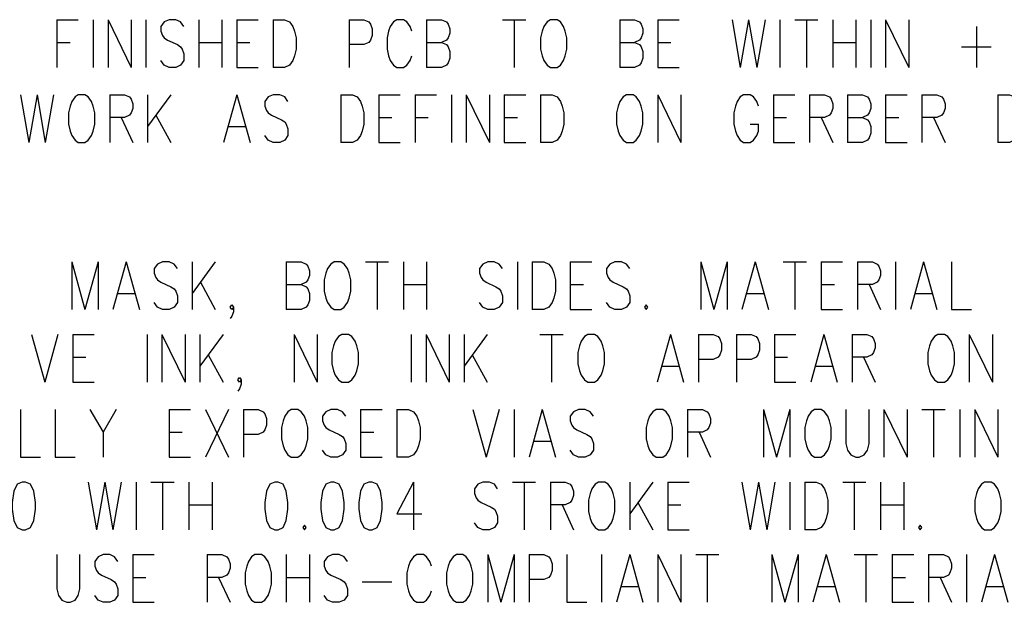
# Model space of a CAD drawing. Extents: x 0.9 to 16.1, y 0.6 to 10.4.
# Tile 17 of 31: x 4.2 to 6, y 5.5 to 6.6. Entities that reach past the tile are written whole.
import ezdxf

# ---------------------------------------------------------------- set-up
doc = ezdxf.new("R2010")
doc.units = 0
doc.layers.add('pho', color=1, linetype='CONTINUOUS')

msp = doc.modelspace()

# ---------------------------------------------------------------- linework, layer by layer
at = {"layer": 'pho', "color": 1}
for points in [[(4.26497, 6.56073), (4.26497, 6.47248)], [(4.26497, 6.56073), (4.30471, 6.56073)], [(4.33221, 6.56073), (4.33221, 6.47248)], [(4.35972, 6.56073), (4.35972, 6.47248)], [(4.35972, 6.56073), (4.40251, 6.47248)], [(4.40251, 6.56073), (4.40251, 6.47248)], [(4.43001, 6.56073), (4.43001, 6.47248)], [(4.50031, 6.54812), (4.49419, 6.55653), (4.48502, 6.56073), (4.4728, 6.56073), (4.46363, 6.55653), (4.45752, 6.54812), (4.45752, 6.53972), (4.46057, 6.53131), (4.46363, 6.52711), (4.46974, 6.52291), (4.48808, 6.5145), (4.49419, 6.5103), (4.49725, 6.5061), (4.50031, 6.49769), (4.50031, 6.48509), (4.49419, 6.47668), (4.48502, 6.47248), (4.4728, 6.47248), (4.46363, 6.47668), (4.45752, 6.48509)], [(4.52781, 6.56073), (4.52781, 6.47248)], [(4.5706, 6.56073), (4.5706, 6.47248)], [(4.59811, 6.56073), (4.59811, 6.47248)], [(4.59811, 6.56073), (4.63784, 6.56073)], [(4.66534, 6.56073), (4.66534, 6.47248)], [(4.66534, 6.56073), (4.68674, 6.56073), (4.69591, 6.55653), (4.70202, 6.54812), (4.70507, 6.53972), (4.70813, 6.52711), (4.70813, 6.5061), (4.70507, 6.49349), (4.70202, 6.48509), (4.69591, 6.47668), (4.68674, 6.47248), (4.66534, 6.47248)], [(4.80593, 6.56073), (4.80593, 6.47248)], [(4.80593, 6.56073), (4.83344, 6.56073), (4.84261, 6.55653), (4.84566, 6.55232), (4.84872, 6.54392), (4.84872, 6.53131), (4.84566, 6.52291), (4.84261, 6.5187), (4.83344, 6.5145), (4.80593, 6.5145)], [(4.92207, 6.53972), (4.91901, 6.54812), (4.9129, 6.55653), (4.90679, 6.56073), (4.89456, 6.56073), (4.88845, 6.55653), (4.88234, 6.54812), (4.87928, 6.53972), (4.87622, 6.52711), (4.87622, 6.5061), (4.87928, 6.49349), (4.88234, 6.48509), (4.88845, 6.47668), (4.89456, 6.47248), (4.90679, 6.47248), (4.9129, 6.47668), (4.91901, 6.48509), (4.92207, 6.49349)], [(4.94957, 6.56073), (4.94957, 6.47248)], [(4.94957, 6.56073), (4.97708, 6.56073), (4.98625, 6.55653), (4.98931, 6.55232), (4.99236, 6.54392), (4.99236, 6.53551), (4.98931, 6.52711), (4.98625, 6.52291), (4.97708, 6.5187)], [(5.09016, 6.56073), (5.13295, 6.56073)], [(5.11156, 6.56073), (5.11156, 6.47248)], [(5.17879, 6.56073), (5.17268, 6.55653), (5.16657, 6.54812), (5.16351, 6.53972), (5.16046, 6.52711), (5.16046, 6.5061), (5.16351, 6.49349), (5.16657, 6.48509), (5.17268, 6.47668), (5.17879, 6.47248), (5.19102, 6.47248), (5.19713, 6.47668), (5.20324, 6.48509), (5.2063, 6.49349), (5.20936, 6.5061), (5.20936, 6.52711), (5.2063, 6.53972), (5.20324, 6.54812), (5.19713, 6.55653), (5.19102, 6.56073), (5.17879, 6.56073)], [(5.30716, 6.56073), (5.30716, 6.47248)], [(5.30716, 6.56073), (5.33466, 6.56073), (5.34383, 6.55653), (5.34689, 6.55232), (5.34994, 6.54392), (5.34994, 6.53551), (5.34689, 6.52711), (5.34383, 6.52291), (5.33466, 6.5187)], [(5.37745, 6.56073), (5.37745, 6.47248)], [(5.37745, 6.56073), (5.41718, 6.56073)], [(5.51498, 6.56073), (5.53026, 6.47248)], [(5.54554, 6.56073), (5.53026, 6.47248)], [(5.54554, 6.56073), (5.56082, 6.47248)], [(5.57611, 6.56073), (5.56082, 6.47248)], [(5.60361, 6.56073), (5.60361, 6.47248)], [(5.63112, 6.56073), (5.67391, 6.56073)], [(5.65251, 6.56073), (5.65251, 6.47248)], [(5.70141, 6.56073), (5.70141, 6.47248)], [(5.7442, 6.56073), (5.7442, 6.47248)], [(5.77171, 6.56073), (5.77171, 6.47248)], [(5.79921, 6.56073), (5.79921, 6.47248)], [(5.79921, 6.56073), (5.842, 6.47248)], [(5.842, 6.56073), (5.842, 6.47248)], [(5.96731, 6.54812), (5.96731, 6.47248)], [(4.26497, 6.5187), (4.28942, 6.5187)], [(4.52781, 6.5187), (4.5706, 6.5187)], [(4.59811, 6.5187), (4.62256, 6.5187)], [(4.94957, 6.5187), (4.97708, 6.5187), (4.98625, 6.5145), (4.98931, 6.5103), (4.99236, 6.50189), (4.99236, 6.48929), (4.98931, 6.48088), (4.98625, 6.47668), (4.97708, 6.47248), (4.94957, 6.47248)], [(5.30716, 6.5187), (5.33466, 6.5187), (5.34383, 6.5145), (5.34689, 6.5103), (5.34994, 6.50189), (5.34994, 6.48929), (5.34689, 6.48088), (5.34383, 6.47668), (5.33466, 6.47248), (5.30716, 6.47248)], [(5.37745, 6.5187), (5.4019, 6.5187)], [(5.70141, 6.5187), (5.7442, 6.5187)], [(5.9398, 6.5103), (5.99481, 6.5103)], [(4.59811, 6.47248), (4.63784, 6.47248)], [(5.37745, 6.47248), (5.41718, 6.47248)], [(4.19778, 6.42177), (4.21306, 6.33352)], [(4.22834, 6.42177), (4.21306, 6.33352)], [(4.22834, 6.42177), (4.24362, 6.33352)], [(4.2589, 6.42177), (4.24362, 6.33352)], [(4.30475, 6.42177), (4.29863, 6.41757), (4.29252, 6.40916), (4.28947, 6.40076), (4.28641, 6.38815), (4.28641, 6.36714), (4.28947, 6.35453), (4.29252, 6.34613), (4.29863, 6.33772), (4.30475, 6.33352), (4.31697, 6.33352), (4.32308, 6.33772), (4.3292, 6.34613), (4.33225, 6.35453), (4.33531, 6.36714), (4.33531, 6.38815), (4.33225, 6.40076), (4.3292, 6.40916), (4.32308, 6.41757), (4.31697, 6.42177), (4.30475, 6.42177)], [(4.36282, 6.42177), (4.36282, 6.33352)], [(4.36282, 6.42177), (4.39032, 6.42177), (4.39949, 6.41757), (4.40255, 6.41337), (4.4056, 6.40496), (4.4056, 6.39656), (4.40255, 6.38815), (4.39949, 6.38395), (4.39032, 6.37975), (4.36282, 6.37975)], [(4.43311, 6.42177), (4.43311, 6.33352)], [(4.4759, 6.42177), (4.43311, 6.36294)], [(4.59815, 6.42177), (4.5737, 6.33352)], [(4.59815, 6.42177), (4.6226, 6.33352)], [(4.69289, 6.40916), (4.68678, 6.41757), (4.67761, 6.42177), (4.66538, 6.42177), (4.65622, 6.41757), (4.6501, 6.40916), (4.6501, 6.40076), (4.65316, 6.39235), (4.65622, 6.38815), (4.66233, 6.38395), (4.68067, 6.37554), (4.68678, 6.37134), (4.68983, 6.36714), (4.69289, 6.35873), (4.69289, 6.34613), (4.68678, 6.33772), (4.67761, 6.33352), (4.66538, 6.33352), (4.65622, 6.33772), (4.6501, 6.34613)], [(4.79069, 6.42177), (4.79069, 6.33352)], [(4.79069, 6.42177), (4.81208, 6.42177), (4.82125, 6.41757), (4.82737, 6.40916), (4.83042, 6.40076), (4.83348, 6.38815), (4.83348, 6.36714), (4.83042, 6.35453), (4.82737, 6.34613), (4.82125, 6.33772), (4.81208, 6.33352), (4.79069, 6.33352)], [(4.86098, 6.42177), (4.86098, 6.33352)], [(4.86098, 6.42177), (4.90072, 6.42177)], [(4.92822, 6.42177), (4.92822, 6.33352)], [(4.92822, 6.42177), (4.96795, 6.42177)], [(4.99546, 6.42177), (4.99546, 6.33352)], [(5.02297, 6.42177), (5.02297, 6.33352)], [(5.02297, 6.42177), (5.06575, 6.33352)], [(5.06575, 6.42177), (5.06575, 6.33352)], [(5.09326, 6.42177), (5.09326, 6.33352)], [(5.09326, 6.42177), (5.13299, 6.42177)], [(5.1605, 6.42177), (5.1605, 6.33352)], [(5.1605, 6.42177), (5.18189, 6.42177), (5.19106, 6.41757), (5.19717, 6.40916), (5.20023, 6.40076), (5.20328, 6.38815), (5.20328, 6.36714), (5.20023, 6.35453), (5.19717, 6.34613), (5.19106, 6.33772), (5.18189, 6.33352), (5.1605, 6.33352)], [(5.31942, 6.42177), (5.31331, 6.41757), (5.3072, 6.40916), (5.30414, 6.40076), (5.30108, 6.38815), (5.30108, 6.36714), (5.30414, 6.35453), (5.3072, 6.34613), (5.31331, 6.33772), (5.31942, 6.33352), (5.33165, 6.33352), (5.33776, 6.33772), (5.34387, 6.34613), (5.34693, 6.35453), (5.34998, 6.36714), (5.34998, 6.38815), (5.34693, 6.40076), (5.34387, 6.40916), (5.33776, 6.41757), (5.33165, 6.42177), (5.31942, 6.42177)], [(5.37749, 6.42177), (5.37749, 6.33352)], [(5.37749, 6.42177), (5.42028, 6.33352)], [(5.42028, 6.42177), (5.42028, 6.33352)], [(5.56392, 6.40076), (5.56087, 6.40916), (5.55475, 6.41757), (5.54864, 6.42177), (5.53642, 6.42177), (5.5303, 6.41757), (5.52419, 6.40916), (5.52113, 6.40076), (5.51808, 6.38815), (5.51808, 6.36714), (5.52113, 6.35453), (5.52419, 6.34613), (5.5303, 6.33772), (5.53642, 6.33352), (5.54864, 6.33352), (5.55475, 6.33772), (5.56087, 6.34613), (5.56392, 6.35453), (5.56392, 6.36714)], [(5.59143, 6.42177), (5.59143, 6.33352)], [(5.59143, 6.42177), (5.63116, 6.42177)], [(5.65867, 6.42177), (5.65867, 6.33352)], [(5.65867, 6.42177), (5.68617, 6.42177), (5.69534, 6.41757), (5.6984, 6.41337), (5.70145, 6.40496), (5.70145, 6.39656), (5.6984, 6.38815), (5.69534, 6.38395), (5.68617, 6.37975), (5.65867, 6.37975)], [(5.72896, 6.42177), (5.72896, 6.33352)], [(5.72896, 6.42177), (5.75647, 6.42177), (5.76563, 6.41757), (5.76869, 6.41337), (5.77175, 6.40496), (5.77175, 6.39656), (5.76869, 6.38815), (5.76563, 6.38395), (5.75647, 6.37975)], [(5.79925, 6.42177), (5.79925, 6.33352)], [(5.79925, 6.42177), (5.83898, 6.42177)], [(5.86649, 6.42177), (5.86649, 6.33352)], [(5.86649, 6.42177), (5.894, 6.42177), (5.90317, 6.41757), (5.90622, 6.41337), (5.90928, 6.40496), (5.90928, 6.39656), (5.90622, 6.38815), (5.90317, 6.38395), (5.894, 6.37975), (5.86649, 6.37975)], [(6.00708, 6.42177), (6.00708, 6.33352)], [(6.00708, 6.42177), (6.02847, 6.42177), (6.03764, 6.41757), (6.04375, 6.40916), (6.04681, 6.40076), (6.04987, 6.38815), (6.04987, 6.36714), (6.04681, 6.35453), (6.04375, 6.34613), (6.03764, 6.33772), (6.02847, 6.33352), (6.00708, 6.33352)], [(4.38421, 6.37975), (4.4056, 6.33352)], [(4.44839, 6.38395), (4.4759, 6.33352)], [(4.86098, 6.37975), (4.88543, 6.37975)], [(4.92822, 6.37975), (4.95267, 6.37975)], [(5.09326, 6.37975), (5.11771, 6.37975)], [(5.59143, 6.37975), (5.61588, 6.37975)], [(5.68006, 6.37975), (5.70145, 6.33352)], [(5.72896, 6.37975), (5.75647, 6.37975), (5.76563, 6.37554), (5.76869, 6.37134), (5.77175, 6.36294), (5.77175, 6.35033), (5.76869, 6.34193), (5.76563, 6.33772), (5.75647, 6.33352), (5.72896, 6.33352)], [(5.79925, 6.37975), (5.8237, 6.37975)], [(5.88788, 6.37975), (5.90928, 6.33352)], [(4.58287, 6.36294), (4.61343, 6.36294)], [(5.54864, 6.36714), (5.56392, 6.36714)], [(4.86098, 6.33352), (4.90072, 6.33352)], [(5.09326, 6.33352), (5.13299, 6.33352)], [(5.59143, 6.33352), (5.63116, 6.33352)], [(5.79925, 6.33352), (5.83898, 6.33352)], [(4.29248, 6.11248), (4.29248, 6.02423)], [(4.29248, 6.11248), (4.31693, 6.02423)], [(4.34138, 6.11248), (4.31693, 6.02423)], [(4.34138, 6.11248), (4.34138, 6.02423)], [(4.39334, 6.11248), (4.36889, 6.02423)], [(4.39334, 6.11248), (4.41779, 6.02423)], [(4.48808, 6.09987), (4.48197, 6.10828), (4.4728, 6.11248), (4.46057, 6.11248), (4.45141, 6.10828), (4.44529, 6.09987), (4.44529, 6.09147), (4.44835, 6.08306), (4.45141, 6.07886), (4.45752, 6.07466), (4.47586, 6.06625), (4.48197, 6.06205), (4.48502, 6.05785), (4.48808, 6.04944), (4.48808, 6.03684), (4.48197, 6.02843), (4.4728, 6.02423), (4.46057, 6.02423), (4.45141, 6.02843), (4.44529, 6.03684)], [(4.51559, 6.11248), (4.51559, 6.02423)], [(4.55837, 6.11248), (4.51559, 6.05364)], [(4.68979, 6.11248), (4.68979, 6.02423)], [(4.68979, 6.11248), (4.7173, 6.11248), (4.72647, 6.10828), (4.72952, 6.10407), (4.73258, 6.09567), (4.73258, 6.08726), (4.72952, 6.07886), (4.72647, 6.07466), (4.7173, 6.07045)], [(4.77842, 6.11248), (4.77231, 6.10828), (4.7662, 6.09987), (4.76314, 6.09147), (4.76009, 6.07886), (4.76009, 6.05785), (4.76314, 6.04524), (4.7662, 6.03684), (4.77231, 6.02843), (4.77842, 6.02423), (4.79065, 6.02423), (4.79676, 6.02843), (4.80287, 6.03684), (4.80593, 6.04524), (4.80899, 6.05785), (4.80899, 6.07886), (4.80593, 6.09147), (4.80287, 6.09987), (4.79676, 6.10828), (4.79065, 6.11248), (4.77842, 6.11248)], [(4.83649, 6.11248), (4.87928, 6.11248)], [(4.85789, 6.11248), (4.85789, 6.02423)], [(4.90679, 6.11248), (4.90679, 6.02423)], [(4.94957, 6.11248), (4.94957, 6.02423)], [(5.09016, 6.09987), (5.08405, 6.10828), (5.07488, 6.11248), (5.06266, 6.11248), (5.05349, 6.10828), (5.04737, 6.09987), (5.04737, 6.09147), (5.05043, 6.08306), (5.05349, 6.07886), (5.0596, 6.07466), (5.07794, 6.06625), (5.08405, 6.06205), (5.08711, 6.05785), (5.09016, 6.04944), (5.09016, 6.03684), (5.08405, 6.02843), (5.07488, 6.02423), (5.06266, 6.02423), (5.05349, 6.02843), (5.04737, 6.03684)], [(5.11767, 6.11248), (5.11767, 6.02423)], [(5.14517, 6.11248), (5.14517, 6.02423)], [(5.14517, 6.11248), (5.16657, 6.11248), (5.17574, 6.10828), (5.18185, 6.09987), (5.18491, 6.09147), (5.18796, 6.07886), (5.18796, 6.05785), (5.18491, 6.04524), (5.18185, 6.03684), (5.17574, 6.02843), (5.16657, 6.02423), (5.14517, 6.02423)], [(5.21547, 6.11248), (5.21547, 6.02423)], [(5.21547, 6.11248), (5.2552, 6.11248)], [(5.32549, 6.09987), (5.31938, 6.10828), (5.31021, 6.11248), (5.29799, 6.11248), (5.28882, 6.10828), (5.28271, 6.09987), (5.28271, 6.09147), (5.28576, 6.08306), (5.28882, 6.07886), (5.29493, 6.07466), (5.31327, 6.06625), (5.31938, 6.06205), (5.32244, 6.05785), (5.32549, 6.04944), (5.32549, 6.03684), (5.31938, 6.02843), (5.31021, 6.02423), (5.29799, 6.02423), (5.28882, 6.02843), (5.28271, 6.03684)], [(5.45691, 6.11248), (5.45691, 6.02423)], [(5.45691, 6.11248), (5.48136, 6.02423)], [(5.50581, 6.11248), (5.48136, 6.02423)], [(5.50581, 6.11248), (5.50581, 6.02423)], [(5.55777, 6.11248), (5.53332, 6.02423)], [(5.55777, 6.11248), (5.58222, 6.02423)], [(5.60972, 6.11248), (5.65251, 6.11248)], [(5.63112, 6.11248), (5.63112, 6.02423)], [(5.68002, 6.11248), (5.68002, 6.02423)], [(5.68002, 6.11248), (5.71975, 6.11248)], [(5.74726, 6.11248), (5.74726, 6.02423)], [(5.74726, 6.11248), (5.77476, 6.11248), (5.78393, 6.10828), (5.78699, 6.10407), (5.79004, 6.09567), (5.79004, 6.08726), (5.78699, 6.07886), (5.78393, 6.07466), (5.77476, 6.07045), (5.74726, 6.07045)], [(5.81755, 6.11248), (5.81755, 6.02423)], [(5.86951, 6.11248), (5.84506, 6.02423)], [(5.86951, 6.11248), (5.89396, 6.02423)], [(5.92146, 6.11248), (5.92146, 6.02423), (5.95814, 6.02423)], [(4.53087, 6.07466), (4.55837, 6.02423)], [(4.68979, 6.07045), (4.7173, 6.07045), (4.72647, 6.06625), (4.72952, 6.06205), (4.73258, 6.05364), (4.73258, 6.04104), (4.72952, 6.03263), (4.72647, 6.02843), (4.7173, 6.02423), (4.68979, 6.02423)], [(4.90679, 6.07045), (4.94957, 6.07045)], [(5.21547, 6.07045), (5.23992, 6.07045)], [(5.68002, 6.07045), (5.70447, 6.07045)], [(5.76865, 6.07045), (5.79004, 6.02423)], [(4.37806, 6.05364), (4.40862, 6.05364)], [(5.54249, 6.05364), (5.57305, 6.05364)], [(5.85422, 6.05364), (5.88479, 6.05364)], [(4.59199, 6.02843), (4.58894, 6.02423), (4.58588, 6.02843), (4.58894, 6.03263), (4.59199, 6.02843), (4.59199, 6.02003), (4.58894, 6.01162), (4.58588, 6.00742)], [(5.21547, 6.02423), (5.2552, 6.02423)], [(5.35606, 6.03263), (5.353, 6.02843), (5.35606, 6.02423), (5.35911, 6.02843), (5.35606, 6.03263)], [(5.68002, 6.02423), (5.71975, 6.02423)], [(4.21811, 5.978), (4.24256, 5.88975)], [(4.26701, 5.978), (4.24256, 5.88975)], [(4.29452, 5.978), (4.29452, 5.88975)], [(4.29452, 5.978), (4.33425, 5.978)], [(4.43205, 5.978), (4.43205, 5.88975)], [(4.45956, 5.978), (4.45956, 5.88975)], [(4.45956, 5.978), (4.50234, 5.88975)], [(4.50234, 5.978), (4.50234, 5.88975)], [(4.52985, 5.978), (4.52985, 5.88975)], [(4.57264, 5.978), (4.52985, 5.91917)], [(4.70406, 5.978), (4.70406, 5.88975)], [(4.70406, 5.978), (4.74684, 5.88975)], [(4.74684, 5.978), (4.74684, 5.88975)], [(4.79269, 5.978), (4.78657, 5.9738), (4.78046, 5.9654), (4.77741, 5.95699), (4.77435, 5.94438), (4.77435, 5.92337), (4.77741, 5.91077), (4.78046, 5.90236), (4.78657, 5.89396), (4.79269, 5.88975), (4.80491, 5.88975), (4.81102, 5.89396), (4.81714, 5.90236), (4.82019, 5.91077), (4.82325, 5.92337), (4.82325, 5.94438), (4.82019, 5.95699), (4.81714, 5.9654), (4.81102, 5.9738), (4.80491, 5.978), (4.79269, 5.978)], [(4.92105, 5.978), (4.92105, 5.88975)], [(4.94856, 5.978), (4.94856, 5.88975)], [(4.94856, 5.978), (4.99134, 5.88975)], [(4.99134, 5.978), (4.99134, 5.88975)], [(5.01885, 5.978), (5.01885, 5.88975)], [(5.06164, 5.978), (5.01885, 5.91917)], [(5.15944, 5.978), (5.20222, 5.978)], [(5.18083, 5.978), (5.18083, 5.88975)], [(5.24807, 5.978), (5.24196, 5.9738), (5.23584, 5.9654), (5.23279, 5.95699), (5.22973, 5.94438), (5.22973, 5.92337), (5.23279, 5.91077), (5.23584, 5.90236), (5.24196, 5.89396), (5.24807, 5.88975), (5.26029, 5.88975), (5.26641, 5.89396), (5.27252, 5.90236), (5.27557, 5.91077), (5.27863, 5.92337), (5.27863, 5.94438), (5.27557, 5.95699), (5.27252, 5.9654), (5.26641, 5.9738), (5.26029, 5.978), (5.24807, 5.978)], [(5.40088, 5.978), (5.37643, 5.88975)], [(5.40088, 5.978), (5.42533, 5.88975)], [(5.45284, 5.978), (5.45284, 5.88975)], [(5.45284, 5.978), (5.48034, 5.978), (5.48951, 5.9738), (5.49257, 5.9696), (5.49562, 5.96119), (5.49562, 5.94859), (5.49257, 5.94018), (5.48951, 5.93598), (5.48034, 5.93178), (5.45284, 5.93178)], [(5.52313, 5.978), (5.52313, 5.88975)], [(5.52313, 5.978), (5.55064, 5.978), (5.55981, 5.9738), (5.56286, 5.9696), (5.56592, 5.96119), (5.56592, 5.94859), (5.56286, 5.94018), (5.55981, 5.93598), (5.55064, 5.93178), (5.52313, 5.93178)], [(5.59342, 5.978), (5.59342, 5.88975)], [(5.59342, 5.978), (5.63316, 5.978)], [(5.68511, 5.978), (5.66066, 5.88975)], [(5.68511, 5.978), (5.70956, 5.88975)], [(5.73707, 5.978), (5.73707, 5.88975)], [(5.73707, 5.978), (5.76457, 5.978), (5.77374, 5.9738), (5.7768, 5.9696), (5.77986, 5.96119), (5.77986, 5.95279), (5.7768, 5.94438), (5.77374, 5.94018), (5.76457, 5.93598), (5.73707, 5.93598)], [(5.89599, 5.978), (5.88988, 5.9738), (5.88377, 5.9654), (5.88071, 5.95699), (5.87766, 5.94438), (5.87766, 5.92337), (5.88071, 5.91077), (5.88377, 5.90236), (5.88988, 5.89396), (5.89599, 5.88975), (5.90822, 5.88975), (5.91433, 5.89396), (5.92044, 5.90236), (5.9235, 5.91077), (5.92656, 5.92337), (5.92656, 5.94438), (5.9235, 5.95699), (5.92044, 5.9654), (5.91433, 5.9738), (5.90822, 5.978), (5.89599, 5.978)], [(5.95406, 5.978), (5.95406, 5.88975)], [(5.95406, 5.978), (5.99685, 5.88975)], [(5.99685, 5.978), (5.99685, 5.88975)], [(4.29452, 5.93598), (4.31897, 5.93598)], [(4.54513, 5.94018), (4.57264, 5.88975)], [(5.03413, 5.94018), (5.06164, 5.88975)], [(5.59342, 5.93598), (5.61787, 5.93598)], [(5.75846, 5.93598), (5.77986, 5.88975)], [(5.3856, 5.91917), (5.41616, 5.91917)], [(5.66983, 5.91917), (5.70039, 5.91917)], [(4.29452, 5.88975), (4.33425, 5.88975)], [(4.60626, 5.89396), (4.6032, 5.88975), (4.60014, 5.89396), (4.6032, 5.89816), (4.60626, 5.89396), (4.60626, 5.88555), (4.6032, 5.87715), (4.60014, 5.87294)], [(5.59342, 5.88975), (5.63316, 5.88975)], [(4.19778, 5.83905), (4.19778, 5.7508), (4.23445, 5.7508)], [(4.26196, 5.83905), (4.26196, 5.7508), (4.29863, 5.7508)], [(4.32614, 5.83905), (4.35059, 5.79702), (4.35059, 5.7508)], [(4.37504, 5.83905), (4.35059, 5.79702)], [(4.47284, 5.83905), (4.47284, 5.7508)], [(4.47284, 5.83905), (4.51257, 5.83905)], [(4.54008, 5.83905), (4.58287, 5.7508)], [(4.58287, 5.83905), (4.54008, 5.7508)], [(4.61037, 5.83905), (4.61037, 5.7508)], [(4.61037, 5.83905), (4.63788, 5.83905), (4.64705, 5.83484), (4.6501, 5.83064), (4.65316, 5.82224), (4.65316, 5.80963), (4.6501, 5.80122), (4.64705, 5.79702), (4.63788, 5.79282), (4.61037, 5.79282)], [(4.699, 5.83905), (4.69289, 5.83484), (4.68678, 5.82644), (4.68372, 5.81803), (4.68067, 5.80543), (4.68067, 5.78441), (4.68372, 5.77181), (4.68678, 5.7634), (4.69289, 5.755), (4.699, 5.7508), (4.71123, 5.7508), (4.71734, 5.755), (4.72345, 5.7634), (4.72651, 5.77181), (4.72957, 5.78441), (4.72957, 5.80543), (4.72651, 5.81803), (4.72345, 5.82644), (4.71734, 5.83484), (4.71123, 5.83905), (4.699, 5.83905)], [(4.79986, 5.82644), (4.79375, 5.83484), (4.78458, 5.83905), (4.77235, 5.83905), (4.76318, 5.83484), (4.75707, 5.82644), (4.75707, 5.81803), (4.76013, 5.80963), (4.76318, 5.80543), (4.7693, 5.80122), (4.78763, 5.79282), (4.79375, 5.78862), (4.7968, 5.78441), (4.79986, 5.77601), (4.79986, 5.7634), (4.79375, 5.755), (4.78458, 5.7508), (4.77235, 5.7508), (4.76318, 5.755), (4.75707, 5.7634)], [(4.82737, 5.83905), (4.82737, 5.7508)], [(4.82737, 5.83905), (4.8671, 5.83905)], [(4.8946, 5.83905), (4.8946, 5.7508)], [(4.8946, 5.83905), (4.916, 5.83905), (4.92517, 5.83484), (4.93128, 5.82644), (4.93433, 5.81803), (4.93739, 5.80543), (4.93739, 5.78441), (4.93433, 5.77181), (4.93128, 5.7634), (4.92517, 5.755), (4.916, 5.7508), (4.8946, 5.7508)], [(5.03519, 5.83905), (5.05964, 5.7508)], [(5.08409, 5.83905), (5.05964, 5.7508)], [(5.1116, 5.83905), (5.1116, 5.7508)], [(5.16355, 5.83905), (5.1391, 5.7508)], [(5.16355, 5.83905), (5.188, 5.7508)], [(5.2583, 5.82644), (5.25218, 5.83484), (5.24302, 5.83905), (5.23079, 5.83905), (5.22162, 5.83484), (5.21551, 5.82644), (5.21551, 5.81803), (5.21857, 5.80963), (5.22162, 5.80543), (5.22773, 5.80122), (5.24607, 5.79282), (5.25218, 5.78862), (5.25524, 5.78441), (5.2583, 5.77601), (5.2583, 5.7634), (5.25218, 5.755), (5.24302, 5.7508), (5.23079, 5.7508), (5.22162, 5.755), (5.21551, 5.7634)], [(5.37443, 5.83905), (5.36832, 5.83484), (5.36221, 5.82644), (5.35915, 5.81803), (5.3561, 5.80543), (5.3561, 5.78441), (5.35915, 5.77181), (5.36221, 5.7634), (5.36832, 5.755), (5.37443, 5.7508), (5.38666, 5.7508), (5.39277, 5.755), (5.39888, 5.7634), (5.40194, 5.77181), (5.405, 5.78441), (5.405, 5.80543), (5.40194, 5.81803), (5.39888, 5.82644), (5.39277, 5.83484), (5.38666, 5.83905), (5.37443, 5.83905)], [(5.4325, 5.83905), (5.4325, 5.7508)], [(5.4325, 5.83905), (5.46001, 5.83905), (5.46918, 5.83484), (5.47223, 5.83064), (5.47529, 5.82224), (5.47529, 5.81383), (5.47223, 5.80543), (5.46918, 5.80122), (5.46001, 5.79702), (5.4325, 5.79702)], [(5.57309, 5.83905), (5.57309, 5.7508)], [(5.57309, 5.83905), (5.59754, 5.7508)], [(5.62199, 5.83905), (5.59754, 5.7508)], [(5.62199, 5.83905), (5.62199, 5.7508)], [(5.66783, 5.83905), (5.66172, 5.83484), (5.65561, 5.82644), (5.65255, 5.81803), (5.6495, 5.80543), (5.6495, 5.78441), (5.65255, 5.77181), (5.65561, 5.7634), (5.66172, 5.755), (5.66783, 5.7508), (5.68006, 5.7508), (5.68617, 5.755), (5.69228, 5.7634), (5.69534, 5.77181), (5.6984, 5.78441), (5.6984, 5.80543), (5.69534, 5.81803), (5.69228, 5.82644), (5.68617, 5.83484), (5.68006, 5.83905), (5.66783, 5.83905)], [(5.7259, 5.83905), (5.7259, 5.77601), (5.72896, 5.7634), (5.73507, 5.755), (5.74424, 5.7508), (5.75035, 5.7508), (5.75952, 5.755), (5.76563, 5.7634), (5.76869, 5.77601), (5.76869, 5.83905)], [(5.7962, 5.83905), (5.7962, 5.7508)], [(5.7962, 5.83905), (5.83898, 5.7508)], [(5.83898, 5.83905), (5.83898, 5.7508)], [(5.86649, 5.83905), (5.90928, 5.83905)], [(5.88788, 5.83905), (5.88788, 5.7508)], [(5.93678, 5.83905), (5.93678, 5.7508)], [(5.96429, 5.83905), (5.96429, 5.7508)], [(5.96429, 5.83905), (6.00708, 5.7508)], [(6.00708, 5.83905), (6.00708, 5.7508)], [(4.47284, 5.79702), (4.49729, 5.79702)], [(4.82737, 5.79702), (4.85182, 5.79702)], [(5.4539, 5.79702), (5.47529, 5.7508)], [(5.14827, 5.78021), (5.17883, 5.78021)], [(4.47284, 5.7508), (4.51257, 5.7508)], [(4.82737, 5.7508), (4.8671, 5.7508)], [(4.20083, 5.70457), (4.19167, 5.70037), (4.18555, 5.68776), (4.1825, 5.66675), (4.1825, 5.65414), (4.18555, 5.63313), (4.19167, 5.62052), (4.20083, 5.61632), (4.20695, 5.61632), (4.21612, 5.62052), (4.22223, 5.63313), (4.22528, 5.65414), (4.22528, 5.66675), (4.22223, 5.68776), (4.21612, 5.70037), (4.20695, 5.70457), (4.20083, 5.70457)], [(4.32308, 5.70457), (4.33837, 5.61632)], [(4.35365, 5.70457), (4.33837, 5.61632)], [(4.35365, 5.70457), (4.36893, 5.61632)], [(4.38421, 5.70457), (4.36893, 5.61632)], [(4.41172, 5.70457), (4.41172, 5.61632)], [(4.43922, 5.70457), (4.48201, 5.70457)], [(4.46062, 5.70457), (4.46062, 5.61632)], [(4.50952, 5.70457), (4.50952, 5.61632)], [(4.5523, 5.70457), (4.5523, 5.61632)], [(4.66844, 5.70457), (4.65927, 5.70037), (4.65316, 5.68776), (4.6501, 5.66675), (4.6501, 5.65414), (4.65316, 5.63313), (4.65927, 5.62052), (4.66844, 5.61632), (4.67455, 5.61632), (4.68372, 5.62052), (4.68983, 5.63313), (4.69289, 5.65414), (4.69289, 5.66675), (4.68983, 5.68776), (4.68372, 5.70037), (4.67455, 5.70457), (4.66844, 5.70457)], [(4.77235, 5.70457), (4.76318, 5.70037), (4.75707, 5.68776), (4.75402, 5.66675), (4.75402, 5.65414), (4.75707, 5.63313), (4.76318, 5.62052), (4.77235, 5.61632), (4.77847, 5.61632), (4.78763, 5.62052), (4.79375, 5.63313), (4.7968, 5.65414), (4.7968, 5.66675), (4.79375, 5.68776), (4.78763, 5.70037), (4.77847, 5.70457), (4.77235, 5.70457)], [(4.84265, 5.70457), (4.83348, 5.70037), (4.82737, 5.68776), (4.82431, 5.66675), (4.82431, 5.65414), (4.82737, 5.63313), (4.83348, 5.62052), (4.84265, 5.61632), (4.84876, 5.61632), (4.85793, 5.62052), (4.86404, 5.63313), (4.8671, 5.65414), (4.8671, 5.66675), (4.86404, 5.68776), (4.85793, 5.70037), (4.84876, 5.70457), (4.84265, 5.70457)], [(4.92517, 5.70457), (4.8946, 5.64574), (4.94045, 5.64574)], [(4.92517, 5.70457), (4.92517, 5.61632)], [(5.08103, 5.69196), (5.07492, 5.70037), (5.06575, 5.70457), (5.05353, 5.70457), (5.04436, 5.70037), (5.03825, 5.69196), (5.03825, 5.68356), (5.0413, 5.67515), (5.04436, 5.67095), (5.05047, 5.66675), (5.06881, 5.65834), (5.07492, 5.65414), (5.07798, 5.64994), (5.08103, 5.64153), (5.08103, 5.62893), (5.07492, 5.62052), (5.06575, 5.61632), (5.05353, 5.61632), (5.04436, 5.62052), (5.03825, 5.62893)], [(5.10854, 5.70457), (5.15133, 5.70457)], [(5.12993, 5.70457), (5.12993, 5.61632)], [(5.17883, 5.70457), (5.17883, 5.61632)], [(5.17883, 5.70457), (5.20634, 5.70457), (5.21551, 5.70037), (5.21857, 5.69617), (5.22162, 5.68776), (5.22162, 5.67936), (5.21857, 5.67095), (5.21551, 5.66675), (5.20634, 5.66255), (5.17883, 5.66255)], [(5.26747, 5.70457), (5.26135, 5.70037), (5.25524, 5.69196), (5.25218, 5.68356), (5.24913, 5.67095), (5.24913, 5.64994), (5.25218, 5.63733), (5.25524, 5.62893), (5.26135, 5.62052), (5.26747, 5.61632), (5.27969, 5.61632), (5.2858, 5.62052), (5.29192, 5.62893), (5.29497, 5.63733), (5.29803, 5.64994), (5.29803, 5.67095), (5.29497, 5.68356), (5.29192, 5.69196), (5.2858, 5.70037), (5.27969, 5.70457), (5.26747, 5.70457)], [(5.32553, 5.70457), (5.32553, 5.61632)], [(5.36832, 5.70457), (5.32553, 5.64574)], [(5.39583, 5.70457), (5.39583, 5.61632)], [(5.39583, 5.70457), (5.43556, 5.70457)], [(5.53336, 5.70457), (5.54864, 5.61632)], [(5.56392, 5.70457), (5.54864, 5.61632)], [(5.56392, 5.70457), (5.5792, 5.61632)], [(5.59448, 5.70457), (5.5792, 5.61632)], [(5.62199, 5.70457), (5.62199, 5.61632)], [(5.6495, 5.70457), (5.6495, 5.61632)], [(5.6495, 5.70457), (5.67089, 5.70457), (5.68006, 5.70037), (5.68617, 5.69196), (5.68923, 5.68356), (5.69228, 5.67095), (5.69228, 5.64994), (5.68923, 5.63733), (5.68617, 5.62893), (5.68006, 5.62052), (5.67089, 5.61632), (5.6495, 5.61632)], [(5.71979, 5.70457), (5.76258, 5.70457)], [(5.74118, 5.70457), (5.74118, 5.61632)], [(5.79008, 5.70457), (5.79008, 5.61632)], [(5.83287, 5.70457), (5.83287, 5.61632)], [(5.98263, 5.70457), (5.97652, 5.70037), (5.9704, 5.69196), (5.96735, 5.68356), (5.96429, 5.67095), (5.96429, 5.64994), (5.96735, 5.63733), (5.9704, 5.62893), (5.97652, 5.62052), (5.98263, 5.61632), (5.99485, 5.61632), (6.00097, 5.62052), (6.00708, 5.62893), (6.01013, 5.63733), (6.01319, 5.64994), (6.01319, 5.67095), (6.01013, 5.68356), (6.00708, 5.69196), (6.00097, 5.70037), (5.99485, 5.70457), (5.98263, 5.70457)], [(4.50952, 5.66255), (4.5523, 5.66255)], [(5.20023, 5.66255), (5.22162, 5.61632)], [(5.34082, 5.66675), (5.36832, 5.61632)], [(5.39583, 5.66255), (5.42028, 5.66255)], [(5.79008, 5.66255), (5.83287, 5.66255)], [(4.72345, 5.62473), (4.7204, 5.62052), (4.72345, 5.61632), (4.72651, 5.62052), (4.72345, 5.62473)], [(5.39583, 5.61632), (5.43556, 5.61632)], [(5.86343, 5.62473), (5.86038, 5.62052), (5.86343, 5.61632), (5.86649, 5.62052), (5.86343, 5.62473)], [(4.26502, 5.5701), (4.26502, 5.50706), (4.26807, 5.49445), (4.27418, 5.48605), (4.28335, 5.48185), (4.28947, 5.48185), (4.29863, 5.48605), (4.30475, 5.49445), (4.3078, 5.50706), (4.3078, 5.5701)], [(4.3781, 5.55749), (4.37198, 5.56589), (4.36282, 5.5701), (4.35059, 5.5701), (4.34142, 5.56589), (4.33531, 5.55749), (4.33531, 5.54908), (4.33837, 5.54068), (4.34142, 5.53648), (4.34753, 5.53227), (4.36587, 5.52387), (4.37198, 5.51967), (4.37504, 5.51546), (4.3781, 5.50706), (4.3781, 5.49445), (4.37198, 5.48605), (4.36282, 5.48185), (4.35059, 5.48185), (4.34142, 5.48605), (4.33531, 5.49445)], [(4.4056, 5.5701), (4.4056, 5.48185)], [(4.4056, 5.5701), (4.44533, 5.5701)], [(4.54313, 5.5701), (4.54313, 5.48185)], [(4.54313, 5.5701), (4.57064, 5.5701), (4.57981, 5.56589), (4.58287, 5.56169), (4.58592, 5.55329), (4.58592, 5.54488), (4.58287, 5.53648), (4.57981, 5.53227), (4.57064, 5.52807), (4.54313, 5.52807)], [(4.63177, 5.5701), (4.62565, 5.56589), (4.61954, 5.55749), (4.61648, 5.54908), (4.61343, 5.53648), (4.61343, 5.51546), (4.61648, 5.50286), (4.61954, 5.49445), (4.62565, 5.48605), (4.63177, 5.48185), (4.64399, 5.48185), (4.6501, 5.48605), (4.65622, 5.49445), (4.65927, 5.50286), (4.66233, 5.51546), (4.66233, 5.53648), (4.65927, 5.54908), (4.65622, 5.55749), (4.6501, 5.56589), (4.64399, 5.5701), (4.63177, 5.5701)], [(4.68983, 5.5701), (4.68983, 5.48185)], [(4.73262, 5.5701), (4.73262, 5.48185)], [(4.80292, 5.55749), (4.7968, 5.56589), (4.78763, 5.5701), (4.77541, 5.5701), (4.76624, 5.56589), (4.76013, 5.55749), (4.76013, 5.54908), (4.76318, 5.54068), (4.76624, 5.53648), (4.77235, 5.53227), (4.79069, 5.52387), (4.7968, 5.51967), (4.79986, 5.51546), (4.80292, 5.50706), (4.80292, 5.49445), (4.7968, 5.48605), (4.78763, 5.48185), (4.77541, 5.48185), (4.76624, 5.48605), (4.76013, 5.49445)], [(4.95878, 5.54908), (4.95573, 5.55749), (4.94962, 5.56589), (4.9435, 5.5701), (4.93128, 5.5701), (4.92517, 5.56589), (4.91905, 5.55749), (4.916, 5.54908), (4.91294, 5.53648), (4.91294, 5.51546), (4.916, 5.50286), (4.91905, 5.49445), (4.92517, 5.48605), (4.93128, 5.48185), (4.9435, 5.48185), (4.94962, 5.48605), (4.95573, 5.49445), (4.95878, 5.50286)], [(5.00463, 5.5701), (4.99852, 5.56589), (4.9924, 5.55749), (4.98935, 5.54908), (4.98629, 5.53648), (4.98629, 5.51546), (4.98935, 5.50286), (4.9924, 5.49445), (4.99852, 5.48605), (5.00463, 5.48185), (5.01685, 5.48185), (5.02297, 5.48605), (5.02908, 5.49445), (5.03213, 5.50286), (5.03519, 5.51546), (5.03519, 5.53648), (5.03213, 5.54908), (5.02908, 5.55749), (5.02297, 5.56589), (5.01685, 5.5701), (5.00463, 5.5701)], [(5.0627, 5.5701), (5.0627, 5.48185)], [(5.0627, 5.5701), (5.08715, 5.48185)], [(5.1116, 5.5701), (5.08715, 5.48185)], [(5.1116, 5.5701), (5.1116, 5.48185)], [(5.1391, 5.5701), (5.1391, 5.48185)], [(5.1391, 5.5701), (5.16661, 5.5701), (5.17578, 5.56589), (5.17883, 5.56169), (5.18189, 5.55329), (5.18189, 5.54068), (5.17883, 5.53227), (5.17578, 5.52807), (5.16661, 5.52387), (5.1391, 5.52387)], [(5.2094, 5.5701), (5.2094, 5.48185), (5.24607, 5.48185)], [(5.27358, 5.5701), (5.27358, 5.48185)], [(5.32553, 5.5701), (5.30108, 5.48185)], [(5.32553, 5.5701), (5.34998, 5.48185)], [(5.37749, 5.5701), (5.37749, 5.48185)], [(5.37749, 5.5701), (5.42028, 5.48185)], [(5.42028, 5.5701), (5.42028, 5.48185)], [(5.44778, 5.5701), (5.49057, 5.5701)], [(5.46918, 5.5701), (5.46918, 5.48185)], [(5.58837, 5.5701), (5.58837, 5.48185)], [(5.58837, 5.5701), (5.61282, 5.48185)], [(5.63727, 5.5701), (5.61282, 5.48185)], [(5.63727, 5.5701), (5.63727, 5.48185)], [(5.68923, 5.5701), (5.66478, 5.48185)], [(5.68923, 5.5701), (5.71368, 5.48185)], [(5.74118, 5.5701), (5.78397, 5.5701)], [(5.76258, 5.5701), (5.76258, 5.48185)], [(5.81148, 5.5701), (5.81148, 5.48185)], [(5.81148, 5.5701), (5.85121, 5.5701)], [(5.87872, 5.5701), (5.87872, 5.48185)], [(5.87872, 5.5701), (5.90622, 5.5701), (5.91539, 5.56589), (5.91845, 5.56169), (5.9215, 5.55329), (5.9215, 5.54488), (5.91845, 5.53648), (5.91539, 5.53227), (5.90622, 5.52807), (5.87872, 5.52807)], [(5.94901, 5.5701), (5.94901, 5.48185)], [(6.00097, 5.5701), (5.97652, 5.48185)], [(6.00097, 5.5701), (6.02542, 5.48185)], [(4.4056, 5.52807), (4.43005, 5.52807)], [(4.56453, 5.52807), (4.58592, 5.48185)], [(4.68983, 5.52807), (4.73262, 5.52807)], [(5.81148, 5.52807), (5.83593, 5.52807)], [(5.90011, 5.52807), (5.9215, 5.48185)], [(4.83042, 5.51967), (4.88543, 5.51967)], [(5.31025, 5.51126), (5.34082, 5.51126)], [(5.67395, 5.51126), (5.70451, 5.51126)], [(5.98568, 5.51126), (6.01625, 5.51126)], [(4.4056, 5.48185), (4.44533, 5.48185)], [(5.81148, 5.48185), (5.85121, 5.48185)]]:
    msp.add_lwpolyline(points, dxfattribs=at)

doc.saveas('drawing.dxf')
